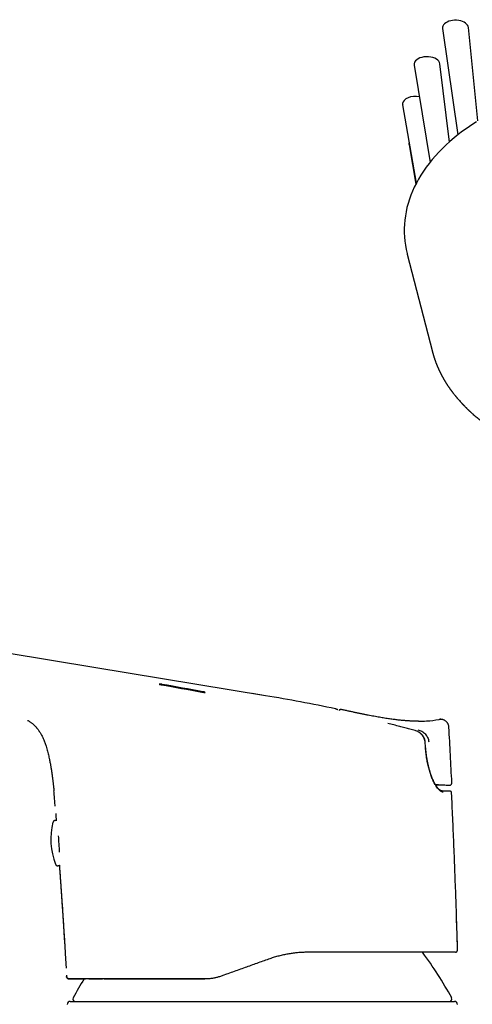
# Model space of a CAD drawing. Header units: millimetres. Extents: x 8 to 974, y 12 to 718.
# Tile 8 of 37: x 223 to 281, y 582 to 709. Entities that reach past the tile are written whole.
import ezdxf

# ---------------------------------------------------------------- set-up
doc = ezdxf.new("R2010")
doc.units = ezdxf.units.MM

msp = doc.modelspace()

# ---------------------------------------------------------------- linework, layer by layer
at = {"color": 7, "linetype": 'Continuous', "lineweight": 30}
for p, q in [((277.48, 707.54), (279.44, 693.89)), ((282.01, 695.69), (280.79, 707.66)), ((273.82, 702.84), (275.86, 690.35)), ((278.34, 692.96), (277.13, 702.99)), ((272.35, 697.75), (274.1, 687.67)), ((273.17, 692.62), (274.05, 687.57)), ((272.95, 678.56), (276.17, 666.06)), ((276.17, 666.06), (276.17, 666.06)), ((241.54, 623.35), (246.74, 622.41)), ((254.77, 621.92), (253.05, 622.2)), ((263.76, 620.22), (263.75, 620.22)), ((263.75, 620.22), (263.76, 620.22)), ((264.47, 620.14), (264.45, 620.14)), ((264.52, 620.13), (264.52, 620.13)), ((277, 618.87), (277, 618.87)), ((277.27, 618.89), (277.3, 618.88)), ((273.95, 617.44), (273.94, 617.44)), ((275.3, 615.27), (275.24, 616.03)), ((276.56, 610.49), (276.62, 610.49)), ((276.56, 610.49), (276.58, 610.49)), ((276.96, 610.48), (276.92, 610.48)), ((278.35, 610.43), (278.38, 610.43)), ((278.66, 610.75), (278.66, 610.75)), ((278.62, 609.51), (278.61, 609.51)), ((278.63, 609.37), (278.62, 609.51)), ((227.54, 605.67), (227.54, 605.67)), ((227.87, 600.29), (227.87, 600.29)), ((279.12, 588.99), (279.09, 588.99)), ((279.38, 589.3), (279.39, 589.3)), ((229.28, 586.06), (229.29, 585.87)), ((229.59, 585.59), (229.59, 585.59)), ((229.59, 585.59), (229.59, 585.59)), ((247.01, 585.59), (247.01, 585.59)), ((247.2, 585.59), (247.01, 585.59)), ((249.32, 586.01), (249.23, 585.98)), ((249.77, 586.18), (249.32, 586.01))]:
    msp.add_line(p, q, dxfattribs=at)
at = {"color": 7, "linetype": 'Continuous', "lineweight": 30, "flags": 128}
for points in [[(281.81, 695.57), (281.2, 695.17), (280.61, 694.76), (280.03, 694.34), (279.48, 693.91), (278.94, 693.48), (278.42, 693.03), (277.92, 692.58), (277.45, 692.12), (276.99, 691.66), (276.55, 691.18), (276.14, 690.7), (275.75, 690.21), (275.38, 689.72), (275.03, 689.22), (274.7, 688.72), (274.39, 688.21), (274.11, 687.7), (273.85, 687.18), (273.62, 686.66), (273.41, 686.14), (273.22, 685.61), (273.05, 685.08), (272.91, 684.55), (272.79, 684.02), (272.7, 683.48), (272.63, 682.94), (272.58, 682.41), (272.56, 681.87), (272.56, 681.33), (272.59, 680.79), (272.64, 680.25), (272.71, 679.72), (272.81, 679.18), (272.93, 678.65), (272.95, 678.56)], [(254.78, 621.92), (232.8, 625.55), (210.29, 629.27), (165.8, 636.61)], [(241.42, 623.32), (242.07, 623.21), (242.72, 623.09), (243.37, 622.97), (244.02, 622.85), (244.67, 622.74), (245.32, 622.62), (245.97, 622.5), (246.62, 622.38)], [(246.74, 622.43), (246.09, 622.54), (245.44, 622.66), (244.79, 622.78), (244.14, 622.9), (243.49, 623.01), (242.84, 623.13), (242.19, 623.25), (241.54, 623.37)], [(264.51, 620.13), (264.48, 620.14), (264.46, 620.14)], [(276.56, 610.49), (276.56, 610.49), (276.76, 610.48), (276.96, 610.48), (277.15, 610.47), (277.35, 610.47), (277.55, 610.46)], [(279.39, 589.3), (279.33, 591.32), (279.27, 593.19)]]:
    msp.add_lwpolyline(points, dxfattribs=at)
at = {"color": 7, "linetype": 'Continuous', "lineweight": 30}
for centre, radius, start, end in [((222.13, 424.6), 200, 77.9881, 80.6048), ((264.45, 619.84), 0.3, 89.0278, 139.5409), ((286.2, 868.56), 258.24, 268.0799, 268.2588), ((278.47, 609.5), 0.15, 79.429, 103.4303), ((236.27, 603.51), 9, 166.0809, 200.9367), ((27.79, 590.73), 200.91, 3.169, 3.7695), ((234.74, 559.2), 50, 28.6049, 36.5744), ((274.01, 559.2), 50, 148.1396, 151.3951), ((229.75, 582.29), 0.4, 90, 176.6981), ((230.38, 582.99), 0.3, 151.3951, 270), ((278.37, 582.99), 0.3, 270, 28.6049), ((279, 582.29), 0.4, 3.3019, 90)]:
    msp.add_arc(centre, radius, start, end, dxfattribs=at)
for centre, major_axis, ratio, start_param, end_param in [((279.13, 707.61), (1.66, -0.01), 0.585854, 2.587306, 3.229116), ((279.13, 707.61), (1.66, -0.01), 0.585854, 0.063127, 2.587306), ((275.48, 702.93), (1.66, -0.01), 0.584152, 0.072174, 2.846502), ((275.48, 702.93), (1.66, -0.01), 0.584152, 2.846502, 3.238607), ((274.01, 697.85), (1.66, 0), 0.583415, 1.28013, 3.104584), ((274.01, 697.85), (1.66, 0), 0.583415, 3.104584, 3.242559), ((274.82, 692.72), (1.66, 0), 0.583828, 2.947222, 3.240815), ((276.58, 610.49), (0.344, -0.011), 0.000144, 4.713649, 6.278848), ((276.62, 610.49), (0.344, -0.011), 0.000144, 6.278848, 7.844048)]:
    msp.add_ellipse(centre, major_axis=major_axis, ratio=ratio, start_param=start_param, end_param=end_param, dxfattribs=at)
for points, knots in [([(276.17, 666.06), (276.17, 666.05), (276.18, 666.02), (276.19, 665.98), (276.2, 665.94), (276.21, 665.9), (276.22, 665.86), (276.23, 665.84), (276.23, 665.81), (276.24, 665.79), (276.25, 665.77), (276.25, 665.74), (276.26, 665.72), (276.27, 665.68), (276.28, 665.64), (276.3, 665.59), (276.31, 665.54), (276.33, 665.47), (276.35, 665.41), (276.37, 665.36), (276.38, 665.31), (276.4, 665.26), (276.42, 665.21), (276.43, 665.15), (276.45, 665.1), (276.47, 665.04), (276.49, 664.98), (276.52, 664.91), (276.55, 664.83), (276.58, 664.74), (276.61, 664.66), (276.63, 664.6), (276.65, 664.56), (276.67, 664.51), (276.68, 664.48), (276.69, 664.44), (276.7, 664.42), (276.72, 664.39), (276.73, 664.36), (276.74, 664.33), (276.76, 664.28), (276.78, 664.23), (276.8, 664.18), (276.83, 664.11), (276.85, 664.06), (276.88, 664.01), (276.89, 663.96), (276.91, 663.92), (276.93, 663.89), (276.94, 663.86), (276.95, 663.83), (276.96, 663.81), (276.98, 663.78), (276.99, 663.75), (277, 663.72), (277.02, 663.69), (277.04, 663.64), (277.06, 663.6), (277.09, 663.54), (277.11, 663.49), (277.14, 663.44), (277.17, 663.38), (277.2, 663.32), (277.23, 663.26), (277.26, 663.2), (277.29, 663.13), (277.32, 663.08), (277.34, 663.03), (277.37, 662.99), (277.39, 662.95), (277.4, 662.92), (277.42, 662.89), (277.44, 662.86), (277.45, 662.83), (277.47, 662.79), (277.5, 662.75), (277.52, 662.71), (277.55, 662.66), (277.58, 662.61), (277.6, 662.57), (277.63, 662.51), (277.68, 662.44), (277.72, 662.37), (277.77, 662.29), (277.81, 662.21), (277.86, 662.14), (277.9, 662.07), (277.94, 662), (277.99, 661.93), (278.03, 661.86), (278.07, 661.8), (278.12, 661.73), (278.16, 661.66), (278.21, 661.59), (278.27, 661.51), (278.32, 661.44), (278.37, 661.37), (278.41, 661.3), (278.46, 661.24), (278.5, 661.18), (278.53, 661.13), (278.57, 661.09), (278.59, 661.05), (278.62, 661.02), (278.64, 660.99), (278.67, 660.95), (278.7, 660.91), (278.74, 660.86), (278.81, 660.77), (278.9, 660.65), (278.99, 660.54), (279.05, 660.46), (279.09, 660.41), (279.13, 660.36), (279.16, 660.32), (279.19, 660.29), (279.21, 660.27), (279.23, 660.25), (279.24, 660.23), (279.25, 660.21), (279.26, 660.2), (279.28, 660.18), (279.3, 660.16), (279.32, 660.13), (279.36, 660.09), (279.43, 660), (279.55, 659.87), (279.67, 659.73), (279.75, 659.64), (279.79, 659.59), (279.84, 659.55), (279.88, 659.5), (279.93, 659.45), (279.96, 659.41), (279.99, 659.38), (280.01, 659.36), (280.03, 659.34), (280.05, 659.32), (280.07, 659.3), (280.09, 659.27), (280.12, 659.25), (280.15, 659.21), (280.19, 659.18), (280.23, 659.14), (280.28, 659.08), (280.36, 659), (280.44, 658.92), (280.52, 658.84), (280.59, 658.77), (280.66, 658.7), (280.72, 658.64), (280.78, 658.59), (280.84, 658.53), (280.89, 658.48), (280.94, 658.43), (280.99, 658.39), (281.02, 658.36), (281.04, 658.34), (281.07, 658.32), (281.09, 658.3), (281.12, 658.27), (281.16, 658.23), (281.21, 658.19), (281.27, 658.13), (281.34, 658.07), (281.46, 657.96), (281.65, 657.8), (281.83, 657.65), (281.96, 657.54), (282.02, 657.49), (282.08, 657.45), (282.13, 657.41), (282.17, 657.37), (282.21, 657.34), (282.24, 657.32), (282.27, 657.29), (282.3, 657.27), (282.35, 657.23), (282.41, 657.18), (282.48, 657.13), (282.55, 657.07), (282.62, 657.01), (282.7, 656.96), (282.79, 656.89), (282.88, 656.82), (282.98, 656.75), (283.09, 656.67), (283.2, 656.59), (283.32, 656.5), (283.43, 656.43), (283.5, 656.37), (283.55, 656.34), (283.6, 656.3), (283.65, 656.27), (283.69, 656.24), (283.73, 656.21), (283.77, 656.19), (283.8, 656.17), (283.82, 656.15), (283.83, 656.14), (283.85, 656.13), (283.87, 656.12), (283.9, 656.1), (283.94, 656.07), (283.98, 656.04), (284.06, 655.99), (284.18, 655.91), (284.34, 655.81), (284.53, 655.69), (284.74, 655.55), (284.99, 655.4), (285.25, 655.24), (285.46, 655.12), (285.61, 655.03), (285.69, 654.98), (285.77, 654.94), (285.84, 654.9), (285.9, 654.87), (285.95, 654.84), (285.98, 654.82), (286.01, 654.81), (286.02, 654.8), (286.04, 654.79), (286.06, 654.78), (286.09, 654.76), (286.13, 654.74), (286.17, 654.72), (286.26, 654.67), (286.39, 654.6), (286.56, 654.51), (286.74, 654.41), (286.92, 654.32), (287.1, 654.23), (287.29, 654.13), (287.49, 654.03), (287.71, 653.93), (287.9, 653.84), (288.06, 653.76), (288.19, 653.7), (288.32, 653.64), (288.44, 653.59), (288.55, 653.54), (288.64, 653.49), (288.73, 653.46), (288.8, 653.42), (288.86, 653.4), (288.91, 653.38), (288.94, 653.36), (288.97, 653.35), (289, 653.34), (289.04, 653.32), (289.09, 653.3), (289.16, 653.27), (289.23, 653.24), (289.32, 653.2), (289.41, 653.16), (289.5, 653.12), (289.6, 653.08), (289.71, 653.04), (289.83, 652.99), (289.98, 652.93), (290.17, 652.86), (290.39, 652.77), (290.62, 652.68), (290.87, 652.59), (291.15, 652.49), (291.43, 652.38), (291.73, 652.28), (291.97, 652.2), (292.16, 652.13), (292.29, 652.09), (292.43, 652.05), (292.56, 652), (292.69, 651.96), (292.81, 651.92), (292.91, 651.89), (293.01, 651.86), (293.1, 651.83), (293.17, 651.81), (293.23, 651.79), (293.28, 651.78), (293.32, 651.77), (293.35, 651.76), (293.38, 651.75), (293.41, 651.74), (293.46, 651.73), (293.52, 651.71), (293.59, 651.69), (293.68, 651.66), (293.78, 651.63), (293.88, 651.6), (294, 651.57), (294.13, 651.53), (294.28, 651.49), (294.43, 651.45), (294.59, 651.4), (294.84, 651.34), (295.16, 651.26), (295.43, 651.19), (295.56, 651.16)], [0, 0, 0, 0, 0.00139, 0.003228, 0.005534, 0.007445, 0.009105, 0.010513, 0.011743, 0.012761, 0.013802, 0.014879, 0.015995, 0.017642, 0.019672, 0.022063, 0.024429, 0.027803, 0.030903, 0.033514, 0.035817, 0.03802, 0.040403, 0.043018, 0.045869, 0.048797, 0.051557, 0.054285, 0.058972, 0.063592, 0.067992, 0.070099, 0.07232, 0.07453, 0.076413, 0.077965, 0.079225, 0.080558, 0.081964, 0.0836, 0.085609, 0.087992, 0.09112, 0.094267, 0.097132, 0.09962, 0.101885, 0.103778, 0.105467, 0.10696, 0.108257, 0.109594, 0.110827, 0.112221, 0.11382, 0.115657, 0.117734, 0.119916, 0.12294, 0.125687, 0.128381, 0.131106, 0.134083, 0.137324, 0.140759, 0.143837, 0.146627, 0.149079, 0.151199, 0.153069, 0.154717, 0.156143, 0.157559, 0.159194, 0.161208, 0.163429, 0.165753, 0.168296, 0.170802, 0.172863, 0.175774, 0.179523, 0.183678, 0.187769, 0.191733, 0.195504, 0.199141, 0.202707, 0.206489, 0.210253, 0.213677, 0.217003, 0.220786, 0.225044, 0.228963, 0.232924, 0.236854, 0.240753, 0.243794, 0.246816, 0.249684, 0.25214, 0.254179, 0.255799, 0.257286, 0.2592, 0.261682, 0.264649, 0.267872, 0.275923, 0.284287, 0.28698, 0.289696, 0.29221, 0.294423, 0.296335, 0.297698, 0.298853, 0.299799, 0.300535, 0.301186, 0.302092, 0.303513, 0.305317, 0.307489, 0.309763, 0.32008, 0.330416, 0.333159, 0.335918, 0.338695, 0.341489, 0.344275, 0.346773, 0.348353, 0.349741, 0.350937, 0.35194, 0.352998, 0.354381, 0.355984, 0.357878, 0.360061, 0.362534, 0.365097, 0.370531, 0.37557, 0.380216, 0.384468, 0.3884, 0.391952, 0.395316, 0.398525, 0.40158, 0.404481, 0.407213, 0.408779, 0.410123, 0.411295, 0.412703, 0.414436, 0.416496, 0.419342, 0.422641, 0.426349, 0.430105, 0.44326, 0.456012, 0.459549, 0.462801, 0.465714, 0.468289, 0.470526, 0.472393, 0.473985, 0.475426, 0.476728, 0.479261, 0.482274, 0.485767, 0.489739, 0.493262, 0.497092, 0.50125, 0.505787, 0.510708, 0.515912, 0.521484, 0.527425, 0.533734, 0.535955, 0.538217, 0.540521, 0.542868, 0.545093, 0.547019, 0.548561, 0.549837, 0.550847, 0.551592, 0.552127, 0.553249, 0.554664, 0.55637, 0.558369, 0.56062, 0.567582, 0.574816, 0.582321, 0.592794, 0.603715, 0.615077, 0.626882, 0.630674, 0.634421, 0.637757, 0.640643, 0.643184, 0.64523, 0.646783, 0.647547, 0.648103, 0.648792, 0.64976, 0.651007, 0.652532, 0.654336, 0.656328, 0.663492, 0.670705, 0.677965, 0.685338, 0.692555, 0.700209, 0.708301, 0.716831, 0.725797, 0.730915, 0.736157, 0.741153, 0.745702, 0.749986, 0.753779, 0.757081, 0.759825, 0.762103, 0.763916, 0.765303, 0.766301, 0.767303, 0.768535, 0.770604, 0.773109, 0.776049, 0.779424, 0.782629, 0.786148, 0.789979, 0.794124, 0.798581, 0.803303, 0.811022, 0.8191, 0.827536, 0.836972, 0.846819, 0.857078, 0.867747, 0.878827, 0.883364, 0.887967, 0.892635, 0.897368, 0.90201, 0.906171, 0.909929, 0.913284, 0.916235, 0.918831, 0.921007, 0.922764, 0.924101, 0.92505, 0.925892, 0.926692, 0.928488, 0.930666, 0.933229, 0.936174, 0.939503, 0.943216, 0.947312, 0.951791, 0.956654, 0.9619, 0.967521, 0.973263, 0.986815, 1, 1, 1, 1]), ([(241.54, 623.37), (241.53, 623.37), (241.51, 623.37), (241.46, 623.38), (241.4, 623.39), (241.34, 623.4), (241.28, 623.4), (241.23, 623.41), (241.19, 623.41), (241.16, 623.41), (241.14, 623.41), (241.14, 623.4), (241.14, 623.4), (241.14, 623.4), (241.16, 623.39), (241.19, 623.38), (241.21, 623.37), (241.23, 623.37), (241.24, 623.36), (241.27, 623.36), (241.3, 623.35), (241.33, 623.34), (241.36, 623.34), (241.4, 623.33), (241.42, 623.33), (241.42, 623.32)], [0, 0, 0, 0, 0.031877, 0.063081, 0.129383, 0.192669, 0.252976, 0.312, 0.373777, 0.436157, 0.499198, 0.539314, 0.576323, 0.61565, 0.678945, 0.747475, 0.769568, 0.787078, 0.809878, 0.837966, 0.871341, 0.910735, 0.944601, 0.974356, 1, 1, 1, 1]), ([(241.16, 623.39), (241.16, 623.39), (241.16, 623.39), (241.19, 623.39), (241.23, 623.39), (241.28, 623.38), (241.34, 623.38), (241.4, 623.37), (241.46, 623.36), (241.51, 623.35), (241.53, 623.35), (241.54, 623.35)], [0, 0, 0, 0, 0.018698, 0.159143, 0.298912, 0.43378, 0.568154, 0.709589, 0.858161, 0.928297, 1, 1, 1, 1]), ([(246.62, 622.38), (246.64, 622.38), (246.69, 622.37), (246.75, 622.36), (246.8, 622.35), (246.84, 622.35), (246.89, 622.34), (246.93, 622.34), (246.97, 622.34), (247, 622.34), (247.01, 622.34), (247.02, 622.34), (247.02, 622.34), (247.03, 622.35), (247.02, 622.35), (247.01, 622.36), (246.99, 622.37), (246.99, 622.37), (246.98, 622.37), (246.97, 622.37), (246.96, 622.38), (246.95, 622.38), (246.93, 622.39), (246.9, 622.39), (246.86, 622.4), (246.82, 622.41), (246.78, 622.42), (246.75, 622.42), (246.74, 622.43)], [0, 0, 0, 0, 0.068037, 0.132316, 0.173129, 0.21229, 0.249811, 0.311768, 0.374026, 0.436644, 0.457638, 0.478681, 0.499774, 0.554968, 0.614979, 0.679831, 0.693407, 0.70718, 0.721147, 0.735311, 0.74967, 0.76996, 0.797558, 0.832461, 0.874665, 0.923588, 0.965367, 1, 1, 1, 1]), ([(246.74, 622.41), (246.74, 622.4), (246.76, 622.4), (246.78, 622.4), (246.81, 622.39), (246.84, 622.39), (246.86, 622.38), (246.89, 622.37), (246.91, 622.37), (246.93, 622.36), (246.94, 622.36), (246.95, 622.36), (246.97, 622.35), (247, 622.35), (247.01, 622.34), (247.01, 622.34)], [0, 0, 0, 0, 0.057056, 0.121493, 0.193311, 0.272509, 0.359087, 0.441999, 0.515618, 0.579941, 0.634966, 0.680693, 0.71712, 0.916661, 1, 1, 1, 1]), ([(264.05, 620.1), (264.04, 620.1), (264.02, 620.11), (264, 620.12), (263.98, 620.13), (263.96, 620.13), (263.95, 620.14), (263.93, 620.15), (263.92, 620.15), (263.91, 620.16), (263.9, 620.16), (263.89, 620.17), (263.88, 620.17), (263.87, 620.17), (263.86, 620.18), (263.86, 620.18), (263.85, 620.18), (263.84, 620.19), (263.83, 620.19), (263.82, 620.2), (263.81, 620.2), (263.8, 620.21), (263.79, 620.21), (263.78, 620.21), (263.77, 620.22), (263.76, 620.22), (263.76, 620.22)], [0, 0, 0, 0, 0.056563, 0.110307, 0.16124, 0.20937, 0.254702, 0.297244, 0.337001, 0.377521, 0.414683, 0.448492, 0.478951, 0.506066, 0.530776, 0.55891, 0.590465, 0.62544, 0.663832, 0.705638, 0.750856, 0.7953, 0.842606, 0.892772, 0.945798, 1, 1, 1, 1]), ([(264.46, 620.14), (264.45, 620.14), (264.44, 620.14), (264.42, 620.14), (264.39, 620.13), (264.36, 620.13), (264.33, 620.12), (264.3, 620.1), (264.27, 620.08), (264.24, 620.06), (264.23, 620.04), (264.22, 620.03)], [0, 0, 0, 0, 0.116874, 0.266655, 0.406406, 0.536912, 0.659122, 0.774113, 0.856322, 0.935536, 1, 1, 1, 1]), ([(274.4, 618.64), (274.38, 618.64), (274.35, 618.64), (274.3, 618.64), (274.25, 618.64), (274.19, 618.64), (274.12, 618.64), (274.05, 618.64), (273.98, 618.64), (273.9, 618.64), (273.82, 618.65), (273.73, 618.65), (273.63, 618.65), (273.53, 618.66), (273.42, 618.66), (273.3, 618.67), (273.17, 618.68), (273.03, 618.68), (272.88, 618.7), (272.72, 618.71), (272.55, 618.72), (272.38, 618.74), (272.19, 618.75), (272, 618.77), (271.78, 618.8), (271.53, 618.83), (271.26, 618.86), (270.98, 618.9), (270.68, 618.94), (270.36, 618.98), (270.04, 619.03), (269.71, 619.09), (269.38, 619.14), (269.03, 619.2), (268.67, 619.27), (268.3, 619.34), (267.92, 619.41), (267.52, 619.49), (267.11, 619.58), (266.69, 619.66), (266.26, 619.76), (265.82, 619.85), (265.37, 619.95), (264.94, 620.04), (264.65, 620.1), (264.52, 620.13)], [0, 0, 0, 0, 0.01049, 0.020575, 0.030308, 0.039746, 0.048952, 0.057994, 0.066943, 0.075871, 0.084852, 0.093958, 0.10326, 0.112821, 0.123911, 0.135488, 0.147986, 0.161613, 0.176369, 0.192254, 0.208266, 0.22528, 0.243296, 0.262315, 0.282335, 0.307421, 0.333923, 0.361843, 0.391181, 0.421938, 0.454116, 0.485757, 0.518659, 0.552821, 0.588243, 0.624919, 0.662848, 0.702027, 0.742459, 0.784142, 0.827077, 0.870464, 0.915058, 0.960863, 1, 1, 1, 1]), ([(224.3, 618.75), (224.32, 618.75), (224.39, 618.71), (224.5, 618.63), (224.65, 618.54), (224.78, 618.44), (224.9, 618.34), (225.01, 618.25), (225.1, 618.17), (225.18, 618.09), (225.25, 618.03), (225.32, 617.96), (225.38, 617.89), (225.45, 617.81), (225.53, 617.71), (225.63, 617.58), (225.74, 617.43), (225.85, 617.26), (225.95, 617.09), (226.05, 616.92), (226.14, 616.74), (226.24, 616.54), (226.33, 616.34), (226.41, 616.12), (226.5, 615.9), (226.58, 615.67), (226.67, 615.4), (226.76, 615.11), (226.85, 614.79), (226.93, 614.48), (227, 614.17), (227.06, 613.89), (227.12, 613.63), (227.16, 613.39), (227.21, 613.16), (227.24, 612.97), (227.27, 612.81), (227.29, 612.68), (227.31, 612.56), (227.33, 612.45), (227.34, 612.36), (227.35, 612.29), (227.36, 612.24), (227.37, 612.19), (227.37, 612.15), (227.38, 612.11), (227.38, 612.07), (227.39, 612.03), (227.4, 611.98), (227.41, 611.91), (227.42, 611.83), (227.43, 611.74), (227.44, 611.63), (227.46, 611.51), (227.48, 611.36), (227.5, 611.2), (227.52, 611.02), (227.55, 610.85), (227.56, 610.69), (227.58, 610.56), (227.59, 610.46), (227.6, 610.35), (227.61, 610.25), (227.62, 610.17), (227.63, 610.1), (227.64, 610.04), (227.64, 610), (227.64, 609.96), (227.65, 609.93), (227.65, 609.89), (227.65, 609.85), (227.66, 609.8), (227.66, 609.76), (227.67, 609.74), (227.67, 609.73)], [0, 0, 0, 0, 0.004874, 0.023865, 0.041714, 0.058137, 0.073468, 0.087709, 0.100861, 0.111164, 0.12068, 0.129842, 0.13952, 0.149739, 0.160504, 0.178523, 0.197898, 0.218626, 0.237422, 0.257188, 0.277905, 0.299551, 0.322101, 0.345106, 0.36895, 0.393635, 0.418579, 0.453125, 0.486467, 0.518664, 0.54972, 0.579592, 0.605159, 0.629695, 0.653167, 0.675559, 0.68908, 0.702176, 0.714612, 0.725881, 0.735973, 0.741683, 0.746937, 0.751733, 0.756073, 0.759956, 0.763422, 0.767366, 0.772163, 0.779337, 0.787606, 0.79696, 0.807404, 0.818942, 0.835101, 0.851947, 0.869297, 0.887151, 0.905501, 0.916015, 0.92668, 0.937488, 0.947543, 0.956213, 0.963498, 0.9694, 0.97343, 0.976435, 0.979528, 0.98326, 0.987611, 0.992473, 0.997832, 1, 1, 1, 1]), ([(273.94, 617.45), (273.72, 617.5), (273.28, 617.62), (272.63, 617.79), (271.94, 617.98), (271.21, 618.17), (270.69, 618.3), (270.44, 618.36)], [0, 0, 0, 0, 0.1866476, 0.373322, 0.5600071, 0.7800202, 1, 1, 1, 1]), ([(274.4, 618.66), (274.74, 618.65), (275.61, 618.65), (276.48, 618.78), (277, 618.87)], [0, 0, 0, 0, 0.395213, 1, 1, 1, 1]), ([(277, 618.87), (277.03, 618.87), (277.1, 618.89), (277.17, 618.89), (277.2, 618.89)], [0, 0, 0, 0, 0.500067, 1, 1, 1, 1]), ([(277.3, 618.88), (277.28, 618.89), (277.22, 618.89), (277.17, 618.89), (277.14, 618.89)], [0, 0, 0, 0, 0.398808, 1, 1, 1, 1]), ([(278.29, 617.86), (278.29, 617.9), (278.28, 617.97), (278.26, 618.07), (278.23, 618.18), (278.18, 618.29), (278.12, 618.39), (278.05, 618.49), (277.97, 618.58), (277.87, 618.66), (277.77, 618.73), (277.67, 618.79), (277.55, 618.83), (277.44, 618.87), (277.32, 618.88), (277.24, 618.89), (277.2, 618.89), (277.2, 618.89)], [0, 0, 0, 0, 0.062985, 0.128476, 0.196277, 0.266131, 0.33772, 0.410673, 0.484568, 0.558948, 0.633347, 0.707301, 0.78037, 0.852163, 0.922357, 0.990733, 1, 1, 1, 1]), ([(278.66, 610.75), (278.6, 611.93), (278.48, 614.31), (278.35, 616.68), (278.29, 617.86)], [0, 0, 0, 0, 0.500061, 1, 1, 1, 1]), ([(275.22, 616.03), (275.2, 616.11), (275.18, 616.29), (275.09, 616.53), (274.96, 616.75), (274.74, 617.01), (274.41, 617.27), (274.09, 617.39), (273.94, 617.45)], [0, 0, 0, 0, 0.130162, 0.256316, 0.380649, 0.504528, 0.752351, 1, 1, 1, 1]), ([(274.31, 617.55), (274.39, 617.53), (274.57, 617.47), (274.81, 617.35), (275.04, 617.2), (275.25, 617.01), (275.43, 616.79), (275.56, 616.55), (275.66, 616.28), (275.69, 616.09), (275.7, 616)], [0, 0, 0, 0, 0.121268, 0.244496, 0.368778, 0.493884, 0.620169, 0.747211, 0.874068, 1, 1, 1, 1]), ([(275.24, 616.02), (275.23, 616.05), (275.23, 616.12), (275.21, 616.21), (275.19, 616.29), (275.17, 616.36), (275.14, 616.43), (275.12, 616.48), (275.1, 616.53), (275.08, 616.56), (275.07, 616.59), (275.05, 616.61), (275.04, 616.63), (275.02, 616.66), (275, 616.7), (274.97, 616.75), (274.92, 616.8), (274.87, 616.87), (274.81, 616.94), (274.73, 617.01), (274.64, 617.09), (274.55, 617.16), (274.47, 617.21), (274.42, 617.24), (274.4, 617.25)], [0, 0, 0, 0, 0.067423, 0.127782, 0.181475, 0.228797, 0.26996, 0.312981, 0.346823, 0.371616, 0.387443, 0.401934, 0.419811, 0.44186, 0.469137, 0.504916, 0.549373, 0.602459, 0.664135, 0.734374, 0.813158, 0.885329, 0.963402, 1, 1, 1, 1]), ([(277.54, 609.54), (277.49, 609.55), (277.38, 609.57), (277.21, 609.67), (277.03, 609.83), (276.83, 610.04), (276.64, 610.31), (276.47, 610.58), (276.33, 610.85), (276.22, 611.1), (276.07, 611.45), (275.91, 611.91), (275.73, 612.49), (275.58, 613.12), (275.45, 613.8), (275.35, 614.52), (275.3, 615.02), (275.28, 615.27)], [0, 0, 0, 0, 0.062211, 0.124215, 0.186826, 0.250841, 0.314078, 0.376337, 0.417684, 0.459159, 0.500988, 0.578775, 0.657478, 0.738089, 0.821521, 0.908589, 1, 1, 1, 1]), ([(277.41, 609.69), (277.4, 609.69), (277.37, 609.69), (277.34, 609.7), (277.31, 609.71), (277.28, 609.72), (277.25, 609.73), (277.22, 609.74), (277.2, 609.76), (277.18, 609.77), (277.15, 609.79), (277.13, 609.8), (277.12, 609.81), (277.11, 609.82), (277.09, 609.83), (277.08, 609.84), (277.06, 609.86), (277.04, 609.88), (277.02, 609.9), (276.98, 609.93), (276.94, 609.97), (276.9, 610.02), (276.86, 610.07), (276.82, 610.12), (276.78, 610.17), (276.74, 610.22), (276.7, 610.28), (276.65, 610.35), (276.6, 610.42), (276.54, 610.52), (276.46, 610.66), (276.37, 610.83), (276.29, 611.01), (276.21, 611.18), (276.15, 611.32), (276.1, 611.45), (276.05, 611.57), (276.02, 611.67), (275.99, 611.75), (275.97, 611.8), (275.95, 611.86), (275.94, 611.91), (275.92, 611.96), (275.91, 611.99), (275.9, 612.01), (275.89, 612.04), (275.89, 612.07), (275.87, 612.11), (275.86, 612.16), (275.84, 612.22), (275.81, 612.33), (275.76, 612.49), (275.72, 612.65), (275.69, 612.76), (275.68, 612.84), (275.66, 612.91), (275.65, 612.97), (275.63, 613.01), (275.63, 613.05), (275.62, 613.08), (275.62, 613.1), (275.61, 613.12), (275.6, 613.16), (275.59, 613.2), (275.58, 613.25), (275.57, 613.31), (275.56, 613.39), (275.54, 613.48), (275.52, 613.58), (275.5, 613.7), (275.48, 613.83), (275.45, 613.97), (275.43, 614.13), (275.4, 614.3), (275.38, 614.47), (275.36, 614.65), (275.34, 614.85), (275.32, 615.06), (275.3, 615.2), (275.3, 615.27)], [0, 0, 0, 0, 0.019597, 0.037556, 0.053895, 0.068642, 0.082527, 0.093113, 0.103417, 0.11344, 0.122961, 0.131077, 0.136459, 0.140913, 0.145639, 0.151309, 0.157924, 0.165486, 0.173997, 0.183254, 0.201643, 0.218288, 0.233181, 0.246056, 0.259044, 0.27293, 0.287711, 0.303389, 0.319964, 0.337424, 0.368609, 0.399984, 0.431567, 0.463374, 0.483414, 0.502756, 0.521045, 0.538277, 0.546883, 0.555201, 0.563231, 0.570901, 0.57733, 0.582253, 0.585225, 0.587848, 0.591859, 0.597336, 0.604647, 0.613569, 0.623458, 0.650096, 0.676922, 0.686703, 0.696508, 0.705766, 0.713518, 0.71975, 0.724388, 0.727559, 0.729962, 0.73293, 0.737241, 0.74242, 0.748986, 0.757158, 0.766935, 0.778319, 0.791307, 0.805899, 0.822091, 0.839882, 0.859264, 0.88023, 0.90144, 0.924038, 0.948009, 0.973337, 1, 1, 1, 1]), ([(278.38, 610.43), (278.38, 610.43), (278.39, 610.43), (278.41, 610.44), (278.43, 610.44), (278.44, 610.44), (278.46, 610.45), (278.48, 610.45), (278.49, 610.46), (278.51, 610.47), (278.53, 610.48), (278.55, 610.5), (278.57, 610.52), (278.59, 610.54), (278.61, 610.56), (278.63, 610.59), (278.65, 610.63), (278.66, 610.66), (278.66, 610.71), (278.66, 610.73), (278.66, 610.75)], [0, 0, 0, 0, 0.089754, 0.210499, 0.313267, 0.378825, 0.434847, 0.481837, 0.520658, 0.552837, 0.581006, 0.614277, 0.658537, 0.694117, 0.736118, 0.788879, 0.835139, 0.886392, 0.941724, 1, 1, 1, 1]), ([(227.83, 607.73), (227.83, 607.78), (227.8, 608.09), (227.76, 608.63), (227.71, 609.24), (227.68, 609.61), (227.66, 609.73)], [0, 0, 0, 0, 0.084742, 0.449695, 0.813636, 1, 1, 1, 1]), ([(278.48, 609.65), (278.48, 609.65), (278.48, 609.65), (278.47, 609.65), (278.46, 609.65), (278.45, 609.65), (278.44, 609.65), (278.44, 609.65), (278.43, 609.65), (278.42, 609.65), (278.41, 609.65), (278.41, 609.65), (278.4, 609.65), (278.39, 609.65), (278.38, 609.65), (278.37, 609.65), (278.35, 609.65), (278.32, 609.65), (278.3, 609.65), (278.28, 609.66), (278.26, 609.66), (278.25, 609.66), (278.24, 609.66), (278.23, 609.66), (278.21, 609.66), (278.19, 609.66), (278.17, 609.66), (278.15, 609.66), (278.13, 609.66), (278.1, 609.66), (278.06, 609.66), (278.03, 609.66), (277.98, 609.67), (277.93, 609.67), (277.88, 609.67), (277.82, 609.67), (277.76, 609.67), (277.69, 609.68), (277.61, 609.68), (277.53, 609.68), (277.46, 609.68), (277.41, 609.69), (277.4, 609.69)], [0, 0, 0, 0, 0.017341, 0.044474, 0.069687, 0.09298, 0.114352, 0.133803, 0.149631, 0.163908, 0.176916, 0.189802, 0.202687, 0.215573, 0.228457, 0.260667, 0.292876, 0.324512, 0.354458, 0.382683, 0.396951, 0.410733, 0.42403, 0.437591, 0.453286, 0.471207, 0.490145, 0.511064, 0.533969, 0.558862, 0.585744, 0.616434, 0.649371, 0.684558, 0.722001, 0.761705, 0.803674, 0.845327, 0.889004, 0.934712, 0.982456, 1, 1, 1, 1]), ([(278.44, 609.65), (278.44, 609.65), (278.44, 609.65), (278.43, 609.65), (278.43, 609.65), (278.42, 609.65), (278.42, 609.65), (278.41, 609.65), (278.4, 609.65), (278.39, 609.65), (278.38, 609.65), (278.37, 609.65), (278.36, 609.65), (278.34, 609.65), (278.31, 609.65), (278.27, 609.65), (278.23, 609.65), (278.18, 609.66), (278.15, 609.66), (278.11, 609.66), (278.07, 609.66), (278.03, 609.66), (277.99, 609.66), (277.96, 609.66), (277.93, 609.66), (277.9, 609.67), (277.88, 609.67), (277.85, 609.67), (277.81, 609.67), (277.78, 609.67), (277.74, 609.67), (277.69, 609.67), (277.64, 609.68), (277.59, 609.68), (277.54, 609.68), (277.47, 609.68), (277.43, 609.69), (277.41, 609.69)], [0, 0, 0, 0, 0.016976, 0.037556, 0.057408, 0.087136, 0.115073, 0.141222, 0.16306, 0.183476, 0.202472, 0.220048, 0.236205, 0.251488, 0.306866, 0.363598, 0.421338, 0.457363, 0.493389, 0.529408, 0.564567, 0.598311, 0.630641, 0.661591, 0.676355, 0.693249, 0.712274, 0.733433, 0.756728, 0.782164, 0.809743, 0.836911, 0.865889, 0.896681, 0.929292, 0.96373, 1, 1, 1, 1]), ([(278.5, 609.65), (278.5, 609.65), (278.5, 609.65), (278.49, 609.65), (278.49, 609.65)], [0, 0, 0, 0, 0.466903, 1, 1, 1, 1]), ([(278.62, 609.51), (278.62, 609.51), (278.62, 609.52), (278.62, 609.53), (278.61, 609.54), (278.61, 609.55), (278.6, 609.57), (278.59, 609.58), (278.58, 609.6), (278.57, 609.61), (278.55, 609.63), (278.53, 609.64), (278.51, 609.64), (278.5, 609.65), (278.5, 609.65)], [0, 0, 0, 0, 0.021209, 0.04599, 0.075869, 0.111715, 0.169596, 0.239584, 0.322003, 0.437537, 0.57136, 0.723537, 0.89411, 1, 1, 1, 1]), ([(279.39, 589.3), (279.39, 589.36), (279.36, 590.52), (279.29, 592.76), (279.18, 596.03), (279.06, 599.3), (278.93, 602.57), (278.79, 605.83), (278.69, 608.15), (278.63, 609.37), (278.62, 609.51)], [0, 0, 0, 0, 0.009399, 0.171152, 0.332904, 0.494658, 0.656412, 0.818165, 0.979917, 1, 1, 1, 1]), ([(227.9, 606.78), (227.9, 606.77), (227.9, 606.72), (227.91, 606.61), (227.92, 606.45), (227.93, 606.28), (227.94, 606.1), (227.95, 605.96), (227.95, 605.88), (227.96, 605.87)], [0, 0, 0, 0, 0.029475, 0.184786, 0.356307, 0.544036, 0.747988, 0.968193, 1, 1, 1, 1]), ([(227.96, 605.87), (227.95, 605.88), (227.93, 605.88), (227.91, 605.89), (227.87, 605.9), (227.84, 605.9), (227.81, 605.9), (227.77, 605.9), (227.74, 605.89), (227.71, 605.88), (227.69, 605.86), (227.66, 605.85), (227.64, 605.83), (227.62, 605.81), (227.6, 605.79), (227.58, 605.77), (227.57, 605.75), (227.56, 605.73), (227.55, 605.71), (227.54, 605.69), (227.54, 605.68), (227.54, 605.67), (227.54, 605.67)], [0, 0, 0, 0, 0.037615, 0.09412, 0.150794, 0.213702, 0.275142, 0.335027, 0.393503, 0.450668, 0.506578, 0.561253, 0.614674, 0.666776, 0.717418, 0.766347, 0.813152, 0.857325, 0.898566, 0.937221, 0.974399, 1, 1, 1, 1]), ([(227.87, 600.29), (227.87, 600.29), (227.87, 600.29), (227.87, 600.27), (227.88, 600.26), (227.89, 600.24), (227.9, 600.22), (227.91, 600.21), (227.91, 600.21)], [0, 0, 0, 0, 0.037267, 0.239793, 0.444497, 0.661664, 0.894142, 1, 1, 1, 1]), ([(227.91, 600.21), (227.91, 600.21), (227.92, 600.2), (227.94, 600.18), (227.96, 600.16), (227.99, 600.14), (228.01, 600.13), (228.04, 600.11), (228.07, 600.1), (228.1, 600.1), (228.14, 600.09), (228.17, 600.1), (228.2, 600.1), (228.24, 600.11), (228.26, 600.12), (228.29, 600.13), (228.32, 600.15), (228.34, 600.16), (228.35, 600.18), (228.36, 600.18)], [0, 0, 0, 0, 0.0329, 0.089654, 0.147997, 0.207433, 0.267545, 0.328081, 0.388892, 0.449883, 0.517549, 0.583634, 0.648051, 0.710953, 0.772445, 0.832588, 0.891401, 0.948865, 1, 1, 1, 1]), ([(228.36, 600.18), (228.36, 600.14), (228.37, 600.07), (228.37, 600), (228.38, 599.97)], [0, 0, 0, 0, 0.587577, 1, 1, 1, 1]), ([(228.36, 600.18), (228.41, 599.52), (228.5, 598.19), (228.64, 596.19), (228.78, 594.18), (228.9, 592.34), (229, 590.66), (229.06, 589.66), (229.09, 589.16)], [0, 0, 0, 0, 0.180283, 0.362437, 0.544594, 0.726752, 0.863376, 1, 1, 1, 1]), ([(228.38, 599.94), (228.38, 599.88), (228.39, 599.73), (228.41, 599.47), (228.43, 599.16), (228.46, 598.76), (228.49, 598.29), (228.53, 597.75), (228.57, 597.23), (228.6, 596.72), (228.64, 596.22), (228.67, 595.73), (228.7, 595.26), (228.73, 594.79), (228.77, 594.33), (228.79, 593.96), (228.81, 593.68), (228.82, 593.47), (228.84, 593.25), (228.85, 593.02), (228.87, 592.78), (228.88, 592.52), (228.9, 592.24), (228.92, 591.94), (228.94, 591.63), (228.96, 591.31), (228.98, 590.98), (229, 590.64), (229.02, 590.3), (229.05, 589.95), (229.07, 589.58), (229.09, 589.2), (229.11, 588.81), (229.14, 588.41), (229.16, 587.99), (229.19, 587.56), (229.21, 587.22), (229.22, 587.02), (229.23, 586.97)], [0, 0, 0, 0, 0.013099, 0.036109, 0.060223, 0.085437, 0.127827, 0.169226, 0.209626, 0.249032, 0.287452, 0.324886, 0.361335, 0.397727, 0.433071, 0.467365, 0.483167, 0.498907, 0.515469, 0.532976, 0.551427, 0.572029, 0.593695, 0.616424, 0.640219, 0.665081, 0.69101, 0.716436, 0.74281, 0.770131, 0.798397, 0.827602, 0.857746, 0.88883, 0.92086, 0.953854, 0.987835, 1, 1, 1, 1]), ([(260.23, 588.99), (260.06, 588.99), (259.7, 588.99), (259.17, 588.96), (258.62, 588.91), (258.06, 588.84), (257.49, 588.74), (256.92, 588.62), (256.34, 588.48), (255.76, 588.31), (255.37, 588.18), (255.17, 588.11)], [0, 0, 0, 0, 0.102691, 0.207662, 0.314947, 0.424575, 0.536573, 0.648905, 0.763573, 0.880597, 1, 1, 1, 1]), ([(279.09, 588.99), (279.09, 588.99), (279.09, 588.99), (279.06, 588.99), (279, 588.99), (278.93, 588.99), (278.83, 588.99), (278.72, 588.99), (278.6, 588.99), (278.47, 588.99), (278.33, 588.99), (278.18, 588.99), (278.01, 588.99), (277.82, 588.99), (277.58, 588.99), (277.3, 588.99), (277.01, 588.99), (276.69, 588.99), (276.35, 588.99), (275.99, 588.99), (275.63, 588.99), (275.25, 588.99), (274.85, 588.99), (274.43, 588.99), (274.01, 588.99), (273.59, 588.99), (273.16, 588.99), (272.72, 588.99), (272.27, 588.99), (271.8, 588.99), (271.32, 588.99), (270.82, 588.99), (270.3, 588.99), (269.77, 588.99), (269.33, 588.99), (268.99, 588.99), (268.77, 588.99), (268.55, 588.99), (268.32, 588.99), (268.09, 588.99), (267.73, 588.99), (267.22, 588.99), (266.57, 588.99), (265.9, 588.99), (265.21, 588.99), (264.51, 588.99), (263.81, 588.99), (263.11, 588.99), (262.41, 588.99), (261.69, 588.99), (260.97, 588.99), (260.48, 588.99), (260.23, 588.99)], [0, 0, 0, 0, 0.023745, 0.047349, 0.070832, 0.094216, 0.11752, 0.140767, 0.159006, 0.177234, 0.195459, 0.213694, 0.231948, 0.250232, 0.273949, 0.297508, 0.320931, 0.344244, 0.36747, 0.390634, 0.412439, 0.434232, 0.456034, 0.477865, 0.499746, 0.519748, 0.539692, 0.559593, 0.579469, 0.599337, 0.619214, 0.639117, 0.659596, 0.68014, 0.700765, 0.708895, 0.717041, 0.725204, 0.733387, 0.741589, 0.749812, 0.772332, 0.794959, 0.817715, 0.840623, 0.863706, 0.886985, 0.909133, 0.931492, 0.954079, 0.976909, 1, 1, 1, 1]), ([(279.12, 588.99), (279.12, 588.99), (279.13, 588.99), (279.14, 588.99), (279.15, 589), (279.16, 589), (279.17, 589), (279.18, 589), (279.19, 589.01), (279.2, 589.01), (279.2, 589.01), (279.21, 589.02), (279.21, 589.02), (279.22, 589.02), (279.23, 589.03), (279.24, 589.03), (279.27, 589.05), (279.29, 589.07), (279.32, 589.1), (279.35, 589.14), (279.37, 589.19), (279.39, 589.24), (279.39, 589.28), (279.39, 589.3)], [0, 0, 0, 0, 0.030541, 0.144901, 0.245787, 0.333246, 0.407344, 0.468179, 0.515927, 0.550958, 0.563989, 0.574349, 0.582586, 0.589917, 0.601169, 0.618108, 0.6497, 0.693132, 0.751475, 0.804625, 0.864835, 0.930626, 1, 1, 1, 1]), ([(255.17, 588.11), (254.92, 588.02), (254.42, 587.84), (253.66, 587.57), (252.91, 587.3), (252.14, 587.02), (251.36, 586.74), (250.57, 586.46), (250.04, 586.27), (249.77, 586.18)], [0, 0, 0, 0, 0.139972, 0.279952, 0.419949, 0.559962, 0.706653, 0.853339, 1, 1, 1, 1]), ([(229.29, 585.87), (229.29, 585.85), (229.3, 585.82), (229.31, 585.78), (229.33, 585.75), (229.35, 585.71), (229.37, 585.69), (229.39, 585.67), (229.41, 585.65), (229.42, 585.64), (229.43, 585.64), (229.43, 585.63), (229.44, 585.63), (229.46, 585.62), (229.47, 585.61), (229.49, 585.61), (229.51, 585.6), (229.53, 585.6), (229.55, 585.59), (229.56, 585.59), (229.57, 585.59), (229.58, 585.59)], [0, 0, 0, 0, 0.050823, 0.104174, 0.152086, 0.193599, 0.237995, 0.272409, 0.298772, 0.313247, 0.323459, 0.332928, 0.343317, 0.368687, 0.402111, 0.460908, 0.536949, 0.630715, 0.742456, 0.872316, 1, 1, 1, 1]), ([(229.58, 585.59), (229.56, 585.59), (229.53, 585.6), (229.48, 585.61), (229.42, 585.64), (229.38, 585.67), (229.34, 585.72), (229.31, 585.76), (229.29, 585.82), (229.29, 585.86), (229.29, 585.87)], [0, 0, 0, 0, 0.111225, 0.238193, 0.36516, 0.492128, 0.619096, 0.746064, 0.873032, 1, 1, 1, 1]), ([(229.58, 585.59), (229.58, 585.59), (229.58, 585.59), (229.59, 585.59), (229.61, 585.59), (229.63, 585.59), (229.66, 585.59), (229.69, 585.59), (229.73, 585.59), (229.77, 585.59), (229.81, 585.59), (229.85, 585.59), (229.9, 585.59), (229.95, 585.59), (230.01, 585.59), (230.07, 585.59), (230.13, 585.59), (230.19, 585.59), (230.25, 585.59), (230.31, 585.59), (230.36, 585.59), (230.42, 585.59), (230.46, 585.59), (230.51, 585.59), (230.56, 585.59), (230.61, 585.59), (230.66, 585.59), (230.73, 585.59), (230.81, 585.59), (230.9, 585.59), (231, 585.59), (231.11, 585.59), (231.23, 585.59), (231.35, 585.59), (231.49, 585.59), (231.62, 585.59), (231.7, 585.59), (231.72, 585.59)], [0, 0, 0, 0, 0.025016, 0.066646, 0.107135, 0.146487, 0.184704, 0.22179, 0.255724, 0.288658, 0.320595, 0.351538, 0.381489, 0.413748, 0.444777, 0.47458, 0.503158, 0.530515, 0.556651, 0.581571, 0.605274, 0.623683, 0.641287, 0.658111, 0.675077, 0.692649, 0.710829, 0.729616, 0.756452, 0.784453, 0.813619, 0.84395, 0.876099, 0.909459, 0.944028, 0.979802, 1, 1, 1, 1]), ([(247.01, 585.59), (246.88, 585.59), (246.6, 585.59), (246.2, 585.59), (245.82, 585.59), (245.44, 585.59), (245.05, 585.59), (244.69, 585.59), (244.36, 585.59), (244.05, 585.59), (243.76, 585.59), (243.46, 585.59), (243.16, 585.59), (242.8, 585.59), (242.39, 585.59), (241.93, 585.59), (241.49, 585.59), (241.06, 585.59), (240.64, 585.59), (240.24, 585.59), (239.93, 585.59), (239.71, 585.59), (239.56, 585.59), (239.42, 585.59), (239.28, 585.59), (239.14, 585.59), (239, 585.59), (238.86, 585.59), (238.62, 585.59), (238.29, 585.59), (237.89, 585.59), (237.51, 585.59), (237.15, 585.59), (236.8, 585.59), (236.46, 585.59), (236.11, 585.59), (235.77, 585.59), (235.44, 585.59), (235.12, 585.59), (234.81, 585.59), (234.51, 585.59), (234.21, 585.59), (233.93, 585.59), (233.66, 585.59), (233.39, 585.59), (233.14, 585.59), (232.89, 585.59), (232.65, 585.59), (232.42, 585.59), (232.21, 585.59), (231.98, 585.59), (231.76, 585.59), (231.53, 585.59), (231.32, 585.59), (231.12, 585.59), (230.93, 585.59), (230.77, 585.59), (230.64, 585.59), (230.53, 585.59), (230.43, 585.59), (230.33, 585.59), (230.24, 585.59), (230.15, 585.59), (230.06, 585.59), (229.97, 585.59), (229.9, 585.59), (229.83, 585.59), (229.76, 585.59), (229.7, 585.59), (229.66, 585.59), (229.62, 585.59), (229.6, 585.59), (229.59, 585.59), (229.59, 585.59)], [0, 0, 0, 0, 0.013792, 0.027224, 0.040296, 0.05301, 0.065705, 0.07932, 0.089823, 0.100156, 0.110321, 0.120317, 0.130734, 0.14169, 0.158192, 0.174376, 0.190246, 0.205809, 0.221071, 0.236038, 0.250718, 0.256266, 0.261803, 0.267331, 0.272848, 0.278356, 0.283854, 0.289344, 0.294824, 0.311996, 0.329094, 0.344307, 0.359476, 0.374609, 0.389938, 0.405647, 0.421428, 0.437287, 0.45302, 0.468743, 0.484466, 0.500198, 0.515646, 0.531138, 0.54668, 0.562281, 0.577945, 0.5934, 0.608929, 0.624541, 0.639858, 0.658096, 0.67636, 0.69466, 0.713003, 0.731401, 0.749863, 0.762725, 0.775619, 0.788549, 0.801518, 0.814529, 0.827585, 0.843035, 0.858557, 0.874155, 0.889396, 0.907596, 0.92588, 0.944256, 0.962729, 0.981309, 1, 1, 1, 1]), ([(232.15, 585.59), (232.18, 585.59), (232.28, 585.59), (232.41, 585.59), (232.51, 585.59), (232.56, 585.59), (232.57, 585.59), (232.58, 585.59), (232.59, 585.59), (232.59, 585.59), (232.6, 585.59), (232.6, 585.59), (232.62, 585.59), (232.63, 585.59), (232.66, 585.59), (232.69, 585.59), (232.73, 585.59), (232.77, 585.59), (232.83, 585.59), (232.89, 585.59), (232.96, 585.59), (233.03, 585.59), (233.11, 585.59), (233.19, 585.59), (233.26, 585.59), (233.34, 585.59), (233.38, 585.59), (233.42, 585.59), (233.43, 585.59), (233.45, 585.59), (233.47, 585.59), (233.49, 585.59), (233.54, 585.59), (233.63, 585.59), (233.75, 585.59), (233.84, 585.59), (233.89, 585.59), (233.9, 585.59)], [0, 0, 0, 0, 0.0737215, 0.1938896, 0.2476959, 0.2715536, 0.2746866, 0.2778217, 0.2809589, 0.2840982, 0.2872396, 0.2903831, 0.2985044, 0.3097796, 0.324211, 0.3418017, 0.3652581, 0.3926869, 0.4240937, 0.4594839, 0.4988629, 0.5422351, 0.5837088, 0.6282791, 0.6759463, 0.7091028, 0.7436073, 0.7528668, 0.7622187, 0.771663, 0.7811995, 0.7908284, 0.8005495, 0.8656969, 0.9272559, 0.9852183, 1, 1, 1, 1]), ([(234.09, 585.59), (234.12, 585.59), (234.18, 585.59), (234.27, 585.59), (234.35, 585.59), (234.42, 585.59), (234.49, 585.59), (234.53, 585.59), (234.56, 585.59)], [0, 0, 0, 0, 0.196356, 0.386657, 0.562157, 0.722871, 0.868813, 1, 1, 1, 1]), ([(234.56, 585.59), (234.66, 585.59), (234.87, 585.59), (235.19, 585.59), (235.44, 585.59), (235.61, 585.59), (235.68, 585.59), (235.7, 585.59), (235.71, 585.59), (235.72, 585.59), (235.73, 585.59), (235.73, 585.59), (235.75, 585.59), (235.76, 585.59), (235.79, 585.59), (235.82, 585.59), (235.86, 585.59), (235.91, 585.59), (235.97, 585.59), (236.03, 585.59), (236.1, 585.59), (236.16, 585.59), (236.22, 585.59), (236.26, 585.59), (236.3, 585.59), (236.34, 585.59), (236.38, 585.59), (236.45, 585.59), (236.56, 585.59), (236.7, 585.59), (236.84, 585.59), (236.93, 585.59), (236.98, 585.59), (236.99, 585.59), (237.01, 585.59), (237.02, 585.59), (237.03, 585.59), (237.04, 585.59), (237.06, 585.59), (237.08, 585.59), (237.1, 585.59), (237.14, 585.59), (237.18, 585.59), (237.24, 585.59), (237.3, 585.59), (237.37, 585.59), (237.45, 585.59), (237.52, 585.59), (237.58, 585.59), (237.62, 585.59), (237.66, 585.59), (237.71, 585.59), (237.75, 585.59), (237.83, 585.59), (237.91, 585.59), (238.01, 585.59), (238.08, 585.59), (238.16, 585.59), (238.23, 585.59), (238.29, 585.59), (238.36, 585.59), (238.43, 585.59), (238.5, 585.59), (238.59, 585.59), (238.7, 585.59), (238.81, 585.59), (238.94, 585.59), (239.07, 585.59), (239.22, 585.59), (239.36, 585.59), (239.5, 585.59), (239.61, 585.59), (239.72, 585.59), (239.81, 585.59), (239.9, 585.59), (239.97, 585.59), (240.02, 585.59), (240.04, 585.59)], [0, 0, 0, 0, 0.07023, 0.140312, 0.201895, 0.228974, 0.240885, 0.242445, 0.244005, 0.245564, 0.247124, 0.248684, 0.250243, 0.254011, 0.258988, 0.265175, 0.273358, 0.282999, 0.294096, 0.306651, 0.320663, 0.336133, 0.343401, 0.350952, 0.358785, 0.366901, 0.375297, 0.381044, 0.407326, 0.435571, 0.462094, 0.484009, 0.486385, 0.488745, 0.491088, 0.493414, 0.495723, 0.498016, 0.500292, 0.503883, 0.50871, 0.514774, 0.522854, 0.532427, 0.543496, 0.556063, 0.57013, 0.5857, 0.593027, 0.600645, 0.608556, 0.616758, 0.62525, 0.630834, 0.656536, 0.669179, 0.681555, 0.693663, 0.705503, 0.717074, 0.728375, 0.739406, 0.750167, 0.766542, 0.784295, 0.803425, 0.82393, 0.845806, 0.869051, 0.895482, 0.915272, 0.93344, 0.949986, 0.964912, 0.978222, 0.989917, 1, 1, 1, 1]), ([(240.04, 585.59), (240.09, 585.59), (240.2, 585.59), (240.37, 585.59), (240.55, 585.59), (240.74, 585.59), (240.89, 585.59), (241, 585.59), (241.07, 585.59), (241.13, 585.59), (241.2, 585.59), (241.27, 585.59), (241.34, 585.59), (241.5, 585.59), (241.7, 585.59), (241.95, 585.59), (242.15, 585.59), (242.35, 585.59), (242.55, 585.59), (242.76, 585.59), (242.97, 585.59), (243.24, 585.59), (243.54, 585.59), (243.89, 585.59), (244.22, 585.59), (244.54, 585.59), (244.86, 585.59), (245.16, 585.59), (245.46, 585.59), (245.65, 585.59), (245.75, 585.59)], [0, 0, 0, 0, 0.029691, 0.061173, 0.094446, 0.129507, 0.166357, 0.178308, 0.190435, 0.20274, 0.215221, 0.227879, 0.240714, 0.253189, 0.313815, 0.348951, 0.384081, 0.419208, 0.454334, 0.489461, 0.528102, 0.567593, 0.627841, 0.686317, 0.743024, 0.797962, 0.851131, 0.902529, 0.952153, 1, 1, 1, 1]), ([(241.61, 585.59), (241.66, 585.59), (241.81, 585.59), (242.07, 585.59), (242.38, 585.59), (242.71, 585.59), (243.06, 585.59), (243.42, 585.59), (243.81, 585.59), (244.23, 585.59), (244.66, 585.59), (245.11, 585.59), (245.57, 585.59), (246.04, 585.59), (246.53, 585.59), (246.86, 585.59), (247.02, 585.59)], [0, 0, 0, 0, 0.027868, 0.087215, 0.148138, 0.210647, 0.274753, 0.340467, 0.415721, 0.493006, 0.572335, 0.653721, 0.737175, 0.822702, 0.91031, 1, 1, 1, 1]), ([(245.75, 585.59), (245.77, 585.59), (245.83, 585.59), (245.92, 585.59), (246.02, 585.59), (246.12, 585.59), (246.23, 585.59), (246.34, 585.59), (246.6, 585.59), (246.82, 585.59), (247.01, 585.59)], [0, 0, 0, 0, 0.06696, 0.138862, 0.215706, 0.297497, 0.384237, 0.475929, 0.559644, 1, 1, 1, 1]), ([(249.23, 585.98), (249.15, 585.95), (249, 585.9), (248.78, 585.83), (248.58, 585.77), (248.39, 585.72), (248.2, 585.68), (247.99, 585.64), (247.75, 585.61), (247.49, 585.6), (247.3, 585.59), (247.2, 585.59)], [0, 0, 0, 0, 0.117378, 0.22604, 0.325999, 0.417254, 0.499823, 0.60332, 0.721412, 0.853723, 1, 1, 1, 1]), ([(229.75, 582.69), (229.76, 582.69), (229.76, 582.69), (229.78, 582.69), (229.81, 582.69), (229.86, 582.69), (229.91, 582.69), (229.96, 582.69), (230.01, 582.69), (230.07, 582.69), (230.13, 582.69), (230.2, 582.69), (230.29, 582.69), (230.4, 582.69), (230.54, 582.69), (230.7, 582.69), (230.83, 582.69), (230.95, 582.69), (231.03, 582.69), (231.11, 582.69), (231.2, 582.69), (231.29, 582.69), (231.39, 582.69), (231.52, 582.69), (231.69, 582.69), (231.91, 582.69), (232.15, 582.69), (232.39, 582.69), (232.62, 582.69), (232.83, 582.69), (233, 582.69), (233.19, 582.69), (233.38, 582.69), (233.57, 582.69), (233.8, 582.69), (234.08, 582.69), (234.41, 582.69), (234.75, 582.69), (235.1, 582.69), (235.45, 582.69), (235.82, 582.69), (236.19, 582.69), (236.57, 582.69), (236.97, 582.69), (237.37, 582.69), (237.79, 582.69), (238.21, 582.69), (238.65, 582.69), (239.04, 582.69), (239.38, 582.69), (239.68, 582.69), (239.98, 582.69), (240.28, 582.69), (240.59, 582.69), (240.95, 582.69), (241.37, 582.69), (241.85, 582.69), (242.33, 582.69), (242.82, 582.69), (243.23, 582.69), (243.56, 582.69), (243.81, 582.69), (244.05, 582.69), (244.3, 582.69), (244.55, 582.69), (244.81, 582.69), (245.06, 582.69), (245.41, 582.69), (245.87, 582.69), (246.44, 582.69), (247.01, 582.69), (247.58, 582.69), (248.09, 582.69), (248.54, 582.69), (248.92, 582.69), (249.3, 582.69), (249.68, 582.69), (250.06, 582.69), (250.49, 582.69), (250.99, 582.69), (251.55, 582.69), (252.11, 582.69), (252.68, 582.69), (253.24, 582.69), (253.81, 582.69), (254.19, 582.69), (254.38, 582.69)], [0, 0, 0, 0, 0.014636, 0.02925, 0.04385, 0.058443, 0.073036, 0.082596, 0.092162, 0.101736, 0.11132, 0.121178, 0.131337, 0.146554, 0.161754, 0.176946, 0.192137, 0.19896, 0.205786, 0.212614, 0.219448, 0.226286, 0.233129, 0.23998, 0.254419, 0.268832, 0.283229, 0.297615, 0.311998, 0.321418, 0.330842, 0.340272, 0.349711, 0.359159, 0.36862, 0.383368, 0.398089, 0.412792, 0.427484, 0.442172, 0.456603, 0.471047, 0.48551, 0.5, 0.514748, 0.529469, 0.544172, 0.558863, 0.573552, 0.583172, 0.592796, 0.602427, 0.612066, 0.621717, 0.63138, 0.645819, 0.660233, 0.674629, 0.689016, 0.703399, 0.710464, 0.71753, 0.7246, 0.731673, 0.738751, 0.745834, 0.752924, 0.760021, 0.775541, 0.791033, 0.806509, 0.821976, 0.837444, 0.847577, 0.857717, 0.867866, 0.878028, 0.887932, 0.897514, 0.912162, 0.926794, 0.941419, 0.956045, 0.970678, 0.985327, 1, 1, 1, 1]), ([(254.38, 582.69), (254.57, 582.69), (254.94, 582.69), (255.51, 582.69), (256.07, 582.69), (256.63, 582.69), (257.13, 582.69), (257.56, 582.69), (257.93, 582.69), (258.3, 582.69), (258.66, 582.69), (259.04, 582.69), (259.48, 582.69), (260, 582.69), (260.57, 582.69), (261.13, 582.69), (261.59, 582.69), (261.95, 582.69), (262.2, 582.69), (262.45, 582.69), (262.7, 582.69), (262.95, 582.69), (263.19, 582.69), (263.53, 582.69), (263.96, 582.69), (264.47, 582.69), (264.97, 582.69), (265.47, 582.69), (265.91, 582.69), (266.29, 582.69), (266.6, 582.69), (266.92, 582.69), (267.23, 582.69), (267.54, 582.69), (267.91, 582.69), (268.32, 582.69), (268.79, 582.69), (269.25, 582.69), (269.7, 582.69), (270.14, 582.69), (270.56, 582.69), (270.98, 582.69), (271.39, 582.69), (271.79, 582.69), (272.19, 582.69), (272.58, 582.69), (272.95, 582.69), (273.32, 582.69), (273.64, 582.69), (273.91, 582.69), (274.13, 582.69), (274.35, 582.69), (274.57, 582.69), (274.78, 582.69), (275.02, 582.69), (275.29, 582.69), (275.58, 582.69), (275.85, 582.69), (276.12, 582.69), (276.33, 582.69), (276.5, 582.69), (276.62, 582.69), (276.73, 582.69), (276.84, 582.69), (276.96, 582.69), (277.06, 582.69), (277.17, 582.69), (277.31, 582.69), (277.49, 582.69), (277.69, 582.69), (277.87, 582.69), (278.05, 582.69), (278.19, 582.69), (278.3, 582.69), (278.39, 582.69), (278.47, 582.69), (278.55, 582.69), (278.62, 582.69), (278.69, 582.69), (278.77, 582.69), (278.84, 582.69), (278.9, 582.69), (278.94, 582.69), (278.98, 582.69), (279, 582.69), (279, 582.69), (279, 582.69)], [0, 0, 0, 0, 0.014638, 0.029253, 0.043853, 0.058446, 0.07304, 0.082599, 0.092164, 0.101737, 0.11132, 0.121178, 0.131337, 0.146554, 0.161754, 0.176945, 0.192137, 0.19896, 0.205785, 0.212614, 0.219448, 0.226286, 0.233129, 0.23998, 0.254419, 0.268832, 0.283229, 0.297615, 0.311998, 0.321418, 0.330842, 0.340272, 0.349711, 0.359159, 0.36862, 0.383368, 0.398089, 0.412792, 0.427484, 0.442172, 0.456603, 0.471047, 0.48551, 0.5, 0.514748, 0.529469, 0.544172, 0.558863, 0.573552, 0.583172, 0.592796, 0.602427, 0.612066, 0.621717, 0.63138, 0.645819, 0.660233, 0.674629, 0.689016, 0.703399, 0.710464, 0.71753, 0.7246, 0.731673, 0.738751, 0.745834, 0.752924, 0.760021, 0.775541, 0.791033, 0.806509, 0.821976, 0.837444, 0.847577, 0.857717, 0.867866, 0.878028, 0.887931, 0.897512, 0.912159, 0.926791, 0.941416, 0.956042, 0.970676, 0.985326, 1, 1, 1, 1])]:
    msp.add_open_spline(points, degree=3, knots=knots, dxfattribs=at)

doc.saveas('drawing.dxf')
